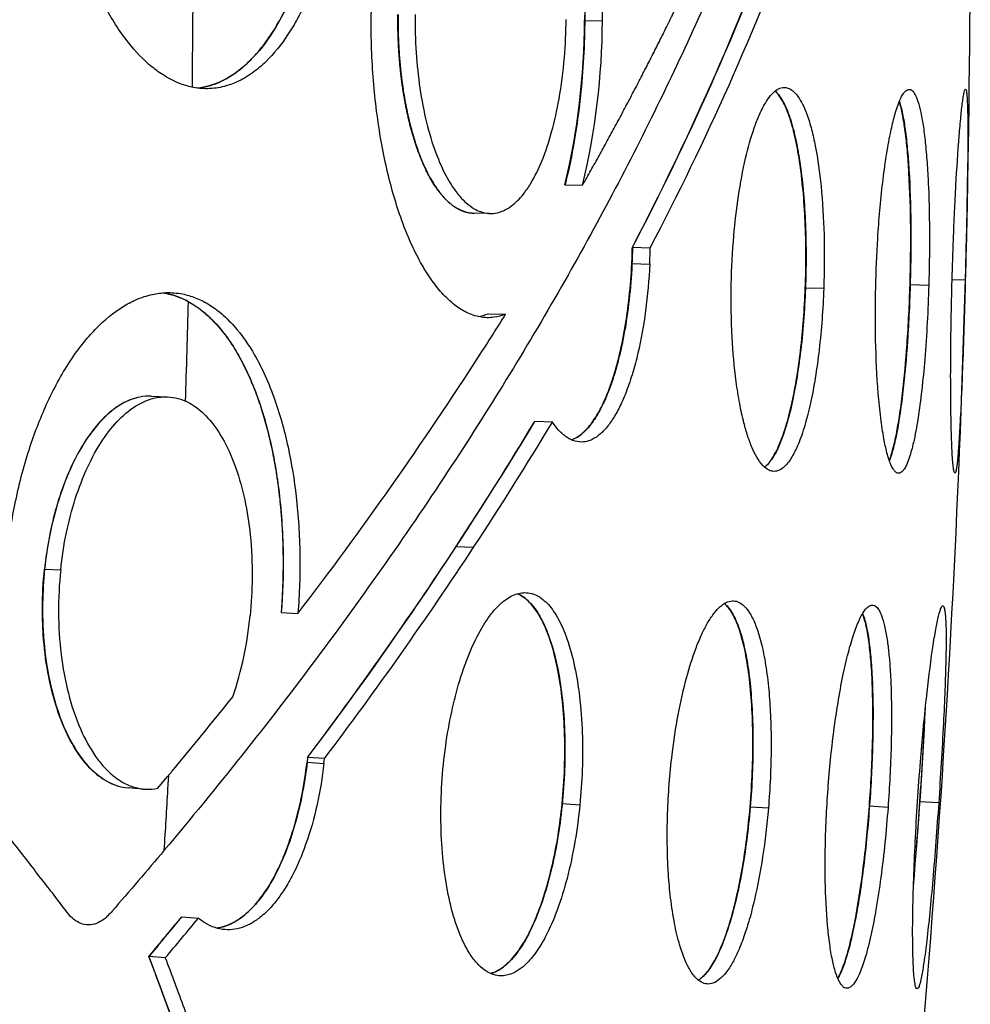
# Model space of a CAD drawing. Header units: millimetres. Extents: x 696 to 1161, y -96 to 347.
# Tile 44 of 55: x 1126 to 1161, y 85 to 122. Entities that reach past the tile are written whole.
import ezdxf

# ---------------------------------------------------------------- set-up
doc = ezdxf.new("R2010")
doc.units = ezdxf.units.MM
doc.header["$MEASUREMENT"] = 0
doc.layers.add('Crea2D$visibili$tangenti', color=7, linetype='Continuous', true_color=0x000000)

msp = doc.modelspace()

# ---------------------------------------------------------------- linework, layer by layer
at = {"layer": 'Crea2D$visibili$tangenti'}
for p, q in [((1146.644, 121.68), (1147.308, 121.674)), ((1145.906, 115.538), (1146.568, 115.524)), ((1143.073, 114.466), (1142.46, 114.481)), ((1142.478, 114.48), (1142.53, 114.481)), ((1148.43, 113.203), (1149.1, 113.185)), ((1148.409, 112.593), (1149.08, 112.574)), ((1155.588, 111.655), (1154.898, 111.674)), ((1159.517, 111.775), (1158.815, 111.795)), ((1160.884, 111.974), (1160.388, 111.988)), ((1143.035, 110.715), (1143.689, 110.693)), ((1130.437, 107.629), (1131.043, 107.604)), ((1145.438, 106.658), (1144.778, 106.685)), ((1141.841, 102.009), (1142.492, 101.976)), ((1126.442, 101.162), (1127.046, 101.127)), ((1135.292, 99.533), (1135.923, 99.496)), ((1136.279, 94.113), (1136.26, 93.933)), ((1136.913, 94.068), (1136.279, 94.113)), ((1136.893, 93.888), (1136.913, 94.068)), ((1136.26, 93.933), (1136.893, 93.888)), ((1131.059, 92.923), (1131.089, 93.449)), ((1130.123, 92.931), (1129.565, 92.974)), ((1146.465, 92.331), (1145.803, 92.378)), ((1153.517, 92.209), (1152.833, 92.256)), ((1157.992, 92.239), (1157.294, 92.286)), ((1159.887, 92.408), (1159.184, 92.455)), ((1131.578, 88.15), (1132.197, 88.096)), ((1130.687, 87.078), (1130.344, 86.67)), ((1130.959, 86.614), (1130.344, 86.67)), ((1130.344, 86.67), (1130.609, 85.963))]:
    msp.add_line(p, q, dxfattribs=at)
for centre, radius, start, end in [((1053.889, 162.647), 106.689, 332.39085, 339.6429), ((1053.923, 162.635), 106.659, 332.38916, 339.64339), ((1054.524, 162.725), 106.765, 332.3537, 339.61294), ((670.852, 125.437), 490.219, 354.21375, 359.89611), ((572.89, 125.456), 559.116, 359.35771, 359.75234), ((1119.707, 121.8), 26.937, 346.5583, 359.7441), ((1120.405, 121.791), 26.904, 346.5303, 359.7518), ((1126.735, 113.625), 21.699, 357.2736, 358.8847), ((1127.173, 113.615), 21.931, 357.2791, 358.8752), ((1130.407, 108.608), 2.923, 61.0027, 78.1619), ((573.074, 125.452), 558.932, 358.15354, 358.53523), ((1142.363, 112.385), 1.801, 279.4514, 291.918), ((1142.368, 112.387), 1.803, 279.373, 291.917), ((1027.768, 183.198), 136.728, 327.23517, 327.97543), ((1016.915, 190.365), 149.733, 322.63611, 327.17637), ((1020.335, 181.664), 145.291, 322.94417, 328.93159), ((1028.258, 176.621), 135.897, 326.69932, 329.02749), ((1028.829, 176.758), 136.058, 326.65787, 328.98767), ((1015.647, 184.986), 151.031, 323.00911, 326.67388), ((1016.149, 185.183), 151.281, 322.96563, 326.63153), ((1120.558, 100.708), 13.635, 341.4908, 354.5239), ((997.096, 205.565), 174.712, 319.87014, 321.32156), ((990.288, 103.988), 169.294, 355.01959, 357.2934), ((996.813, 103.598), 162.753, 356.07399, 357.28819), ((573.76, 125.42), 558.246, 356.42796, 356.66278), ((995.195, 103.583), 164.366, 355.04052, 356.11788), ((993.224, 202.284), 179.359, 319.86452, 320.48022), ((993.384, 202.13), 179.134, 320.03916, 320.48502), ((993.437, 202.732), 179.988, 319.82367, 320.43847), ((910.787, 3.67), 234.725, 16.07074, 20.70784), ((906.769, 2.208), 238.997, 17.3388, 20.51453)]:
    msp.add_arc(centre, radius, start, end, dxfattribs=at)
for points, degree, knots in [([(1130.921, 90.639), (1130.277, 89.874), (1129.576, 89.055), (1128.825, 88.195), (1128.636, 88.027), (1128.397, 87.889), (1128.089, 87.831), (1127.786, 87.883), (1127.519, 88.048), (1127.36, 88.221), (1127.104, 88.558), (1126.767, 88.999), (1126.113, 89.846), (1124.99, 91.285), (1122.813, 94.009), (1118.142, 99.618), (1111.002, 107.545), (1101.682, 116.982), (1091.165, 126.803), (1079.626, 136.75), (1065.787, 147.804), (1054.991, 155.765), (1047.701, 160.887), (1046.044, 162.039), (1045.332, 162.531), (1045.199, 162.622), (1045.041, 162.727), (1044.8, 162.856), (1044.502, 162.966), (1044.194, 163.039), (1043.988, 163.056), (1043.88, 163.059)], 3, [0, 0, 0, 0, 3.000916, 3.232251, 3.42652, 3.755958, 4.052501, 4.351201, 4.661742, 4.978667, 5.055849, 5.929025, 6.645281, 8.264584, 11.407701, 17.104682, 30.161773, 43.402102, 56.886875, 73.321545, 89.09621, 110.013299, 113.553666, 115.825044, 116.06888, 116.149656, 116.309189, 116.637447, 116.966292, 117.260036, 117.585105, 117.585105, 117.585105, 117.585105]), ([(1146.568, 115.524), (1147.718, 117.552), (1148.804, 119.58), (1149.828, 121.606), (1153.028, 128.354), (1155.518, 135.065), (1156.908, 139.727), (1157.95, 144.349), (1158.651, 148.93)], 5, [0.7, 0.7, 0.7, 0.7, 0.7, 0.7, 35.47815, 35.47815, 35.47815, 116.640316, 116.640316, 116.640316, 116.640316, 116.640316, 116.640316]), ([(1158.388, 147.321), (1158.06, 144.891), (1157.19, 140.108), (1155.266, 132.966), (1152.747, 125.889), (1149.621, 118.82), (1145.94, 111.841), (1141.619, 104.792), (1136.621, 97.673), (1132.886, 92.977), (1130.922, 90.641)], 3, [0, 0, 0, 0, 7.357613, 14.569197, 22.174189, 29.875979, 37.743102, 45.831317, 54.667219, 63.824621, 63.824621, 63.824621, 63.824621]), ([(1147.308, 121.674), (1147.317, 122.422), (1147.281, 123.889), (1147.071, 126.032), (1146.721, 127.954), (1146.302, 129.436), (1145.91, 130.444), (1145.587, 131.111), (1145.269, 131.646), (1144.934, 132.101), (1144.557, 132.499), (1144.157, 132.8), (1143.708, 133.006), (1143.245, 133.091), (1142.776, 133.034), (1142.315, 132.856), (1141.897, 132.581), (1141.497, 132.209), (1141.135, 131.78), (1140.786, 131.27), (1140.426, 130.632), (1139.949, 129.597), (1139.439, 128.081), (1139.001, 126.102), (1138.736, 124.032), (1138.668, 122.632), (1138.66, 121.96)], 3, [0, 0, 0, 0, 2.241578, 4.400271, 6.454386, 8.097777, 9.015393, 9.696236, 10.317585, 10.88081, 11.389463, 11.958683, 12.373627, 12.864527, 13.356451, 13.773586, 14.341535, 14.847703, 15.407505, 16.024162, 16.698814, 17.604743, 19.439294, 21.488522, 23.677766, 25.693078, 25.693078, 25.693078, 25.693078]), ([(1142.839, 133.029), (1142.974, 133.005), (1143.247, 132.92), (1143.658, 132.685), (1144.048, 132.348), (1144.42, 131.91), (1144.759, 131.402), (1145.215, 130.55), (1145.676, 129.348), (1146.127, 127.638), (1146.429, 125.836), (1146.619, 123.787), (1146.652, 122.437), (1146.644, 121.68)], 3, [0, 0, 0, 0, 0.412201, 0.851331, 1.413211, 1.953156, 2.570817, 3.242436, 4.849293, 6.423196, 8.544323, 10.322602, 12.593792, 12.593792, 12.593792, 12.593792]), ([(1142.842, 133.03), (1143.024, 132.997), (1143.394, 132.865), (1143.907, 132.5), (1144.388, 131.976), (1144.835, 131.297), (1145.245, 130.472), (1145.642, 129.434), (1145.985, 128.23), (1146.367, 126.385), (1146.638, 123.982), (1146.681, 121.05), (1146.497, 118.694), (1146.214, 116.868), (1146.029, 116.002), (1145.912, 115.538)], 3, [0, 0, 0, 0, 0.55355, 1.167814, 1.871164, 2.679638, 3.599854, 4.631593, 6.010491, 7.352334, 10.281447, 13.252696, 16.14233, 17.360414, 18.795837, 18.795837, 18.795837, 18.795837]), ([(1137.686, 130.634), (1137.7, 129.887), (1137.661, 128.416), (1137.404, 126.266), (1136.969, 124.332), (1136.446, 122.842), (1135.957, 121.828), (1135.447, 120.975), (1134.906, 120.292), (1134.262, 119.733), (1133.761, 119.423), (1133.202, 119.207), (1132.629, 119.111), (1132.051, 119.153), (1131.477, 119.317), (1130.954, 119.579), (1130.272, 120.071), (1129.464, 120.927), (1128.61, 122.292), (1127.877, 124.014), (1127.323, 125.989), (1126.984, 128.057), (1126.893, 129.459), (1126.88, 130.13)], 3, [0, 0, 0, 0, 2.240111, 4.409729, 6.488447, 8.177754, 9.138733, 9.861643, 11.158796, 11.738758, 12.410937, 12.917857, 13.529794, 14.141121, 14.646676, 15.312672, 15.885727, 17.165137, 18.821155, 20.698731, 22.766855, 24.961922, 26.977052, 26.977052, 26.977052, 26.977052]), ([(1137.056, 130.626), (1137.07, 129.867), (1137.03, 128.372), (1136.766, 126.206), (1136.321, 124.258), (1135.715, 122.561), (1134.978, 121.162), (1134.096, 120.069), (1133.142, 119.384), (1132.462, 119.187), (1132.162, 119.156)], 3, [0, 0, 0, 0, 2.27811, 4.481741, 6.538641, 8.262012, 9.879078, 11.264525, 12.45029, 13.35651, 13.35651, 13.35651, 13.35651]), ([(1132.273, 119.171), (1132.985, 119.278), (1133.677, 119.631), (1134.314, 120.222), (1135.708, 122.146), (1136.601, 124.946), (1136.937, 126.789), (1137.087, 128.711), (1137.05, 130.626)], 5, [97.584292, 97.584292, 97.584292, 97.584292, 97.584292, 97.584292, 110.449444, 110.449444, 110.449444, 129.515844, 129.515844, 129.515844, 129.515844, 129.515844, 129.515844]), ([(1143.689, 110.693), (1143.549, 110.638), (1143.235, 110.553), (1142.725, 110.567), (1142.225, 110.742), (1141.737, 111.056), (1141.292, 111.484), (1140.869, 112.028), (1140.486, 112.653), (1140.106, 113.424), (1139.762, 114.295), (1139.351, 115.604), (1138.968, 117.354), (1138.699, 119.603), (1138.65, 121.164), (1138.66, 121.96)], 3, [0, 0, 0, 0, 0.452242, 0.968369, 1.511087, 2.024069, 2.69998, 3.356169, 4.087905, 4.895983, 5.93262, 6.896781, 9.006918, 11.299763, 13.687262, 13.687262, 13.687262, 13.687262]), ([(1142.182, 114.522), (1141.87, 114.61), (1141.563, 114.809), (1141.271, 115.116), (1140.508, 116.249), (1139.973, 117.981), (1139.749, 119.249), (1139.644, 120.583), (1139.66, 121.914)], 5, [-20.929978, -20.929978, -20.929978, -20.929978, -20.929978, -20.929978, -13.601492, -13.601492, -13.601492, 0, 0, 0, 0, 0, 0]), ([(1139.666, 121.914), (1139.654, 120.877), (1139.714, 119.837), (1139.849, 118.843), (1140.302, 116.786), (1141.023, 115.34), (1141.485, 114.78), (1141.973, 114.494), (1142.46, 114.481)], 5, [-69.306747, -69.306747, -69.306747, -69.306747, -69.306747, -69.306747, -61.679102, -61.679102, -61.679102, -51.959434, -51.959434, -51.959434, -51.959434, -51.959434, -51.959434]), ([(1140.303, 121.909), (1140.298, 121.433), (1140.322, 120.511), (1140.464, 119.157), (1140.704, 117.901), (1141.04, 116.773), (1141.389, 115.977), (1141.714, 115.437), (1141.95, 115.123), (1142.222, 114.844), (1142.477, 114.653), (1142.766, 114.515), (1143.06, 114.451), (1143.357, 114.475), (1143.648, 114.575), (1143.905, 114.732), (1144.149, 114.949), (1144.39, 115.223), (1144.722, 115.71), (1145.093, 116.486), (1145.442, 117.552), (1145.724, 118.843), (1145.901, 120.251), (1145.948, 121.247), (1145.954, 121.723)], 3, [0, 0, 0, 0, 1.430236, 2.764057, 4.080825, 5.263428, 6.289531, 6.680606, 7.15089, 7.467046, 7.845353, 8.102859, 8.424244, 8.739736, 8.985732, 9.341663, 9.63747, 9.962617, 10.435992, 11.401015, 12.533885, 13.796583, 15.359883, 16.787081, 16.787081, 16.787081, 16.787081]), ([(1152.226, 113.634), (1152.269, 114.133), (1152.381, 115.105), (1152.629, 116.456), (1152.904, 117.457), (1153.165, 118.142), (1153.366, 118.549), (1153.58, 118.864), (1153.78, 119.065), (1154.003, 119.186), (1154.243, 119.182), (1154.458, 119.046), (1154.64, 118.836), (1154.811, 118.538), (1154.984, 118.122), (1155.141, 117.6), (1155.34, 116.706), (1155.517, 115.395), (1155.621, 113.609), (1155.613, 112.328), (1155.588, 111.655)], 3, [0, 0, 0, 0, 1.502872, 2.933693, 4.11734, 4.611972, 5.132158, 5.475986, 5.75251, 5.975764, 6.223119, 6.442574, 6.717603, 7.057531, 7.466008, 8.069191, 8.68936, 10.213966, 12.032493, 14.054377, 14.054377, 14.054377, 14.054377]), ([(1153.773, 119.044), (1153.819, 119.004), (1153.92, 118.893), (1154.047, 118.697), (1154.177, 118.438), (1154.349, 118.002), (1154.526, 117.354), (1154.692, 116.467), (1154.817, 115.459), (1154.927, 113.936), (1154.942, 111.937), (1154.811, 109.934), (1154.606, 108.392), (1154.412, 107.357), (1154.188, 106.49), (1153.969, 105.882), (1153.79, 105.506), (1153.658, 105.283), (1153.523, 105.104), (1153.425, 105.008), (1153.375, 104.969)], 3, [0, 0, 0, 0, 0.181735, 0.449364, 0.697952, 1.05202, 1.852052, 2.71104, 3.75888, 4.89556, 7.292378, 9.74938, 10.913966, 11.957355, 12.906776, 13.598657, 13.894398, 14.155012, 14.375265, 14.564661, 14.564661, 14.564661, 14.564661]), ([(1154.898, 111.674), (1154.914, 112.101), (1154.928, 112.931), (1154.901, 114.153), (1154.825, 115.312), (1154.7, 116.378), (1154.532, 117.303), (1154.352, 117.971), (1154.186, 118.403), (1154.059, 118.665), (1153.929, 118.874), (1153.822, 118.995), (1153.77, 119.041)], 3, [0, 0, 0, 0, 1.281687, 2.48862, 3.66764, 4.76266, 5.707342, 6.486877, 6.83529, 7.093547, 7.362021, 7.572521, 7.572521, 7.572521, 7.572521]), ([(1157.608, 113.529), (1157.652, 114.228), (1157.74, 115.256), (1157.915, 116.565), (1158.058, 117.377), (1158.21, 118.043), (1158.345, 118.491), (1158.471, 118.788), (1158.558, 118.942), (1158.643, 119.049), (1158.743, 119.117), (1158.89, 119.095), (1159.014, 118.91), (1159.129, 118.626), (1159.233, 118.2), (1159.325, 117.663), (1159.402, 117.004), (1159.464, 116.255), (1159.525, 115.107), (1159.553, 113.606), (1159.535, 112.382), (1159.517, 111.775)], 3, [0, 0, 0, 0, 2.099411, 3.094935, 3.961569, 4.570991, 5.144119, 5.36346, 5.538422, 5.672351, 5.773127, 5.888667, 6.087628, 6.397816, 6.830318, 7.38245, 8.045805, 8.809163, 9.642407, 11.492317, 13.313888, 13.313888, 13.313888, 13.313888]), ([(1160.438, 113.485), (1160.452, 113.835), (1160.48, 114.511), (1160.546, 115.81), (1160.622, 116.995), (1160.711, 118.034), (1160.763, 118.516), (1160.806, 118.822), (1160.833, 118.976), (1160.859, 119.072), (1160.875, 119.106), (1160.891, 119.116)], 3, [0, 0, 0, 0, 1.053962, 2.033018, 3.905626, 4.62311, 5.164775, 5.363358, 5.550892, 5.633445, 5.663151, 5.663151, 5.663151, 5.663151]), ([(1160.891, 119.116), (1160.902, 119.112), (1160.919, 119.068), (1160.933, 118.981), (1160.949, 118.824), (1160.966, 118.501), (1160.978, 117.98), (1160.982, 116.766), (1160.954, 114.75), (1160.912, 112.976), (1160.884, 111.974)], 3, [0, 0, 0, 0, 0.03191, 0.136721, 0.265858, 0.504964, 1.10679, 1.830827, 4.146738, 7.154146, 7.154146, 7.154146, 7.154146]), ([(1158.417, 118.659), (1158.439, 118.593), (1158.483, 118.437), (1158.562, 118.084), (1158.645, 117.565), (1158.722, 116.868), (1158.808, 115.699), (1158.859, 114.036), (1158.838, 111.9), (1158.741, 109.804), (1158.596, 108.127), (1158.445, 106.963), (1158.321, 106.238), (1158.197, 105.68), (1158.097, 105.352), (1158.043, 105.212)], 3, [0, 0, 0, 0, 0.210315, 0.485875, 1.083652, 1.785309, 2.589719, 4.598458, 6.776176, 8.998552, 10.889746, 11.827231, 12.51874, 13.093611, 13.544357, 13.544357, 13.544357, 13.544357]), ([(1158.815, 111.795), (1158.825, 112.134), (1158.841, 112.843), (1158.844, 114.242), (1158.808, 115.577), (1158.723, 116.785), (1158.646, 117.512), (1158.55, 118.127), (1158.464, 118.493), (1158.414, 118.651)], 3, [0, 0, 0, 0, 1.01717, 2.128095, 4.196647, 5.022621, 5.760988, 6.389713, 6.887307, 6.887307, 6.887307, 6.887307]), ([(1155.588, 111.655), (1155.559, 110.89), (1155.478, 109.771), (1155.284, 108.345), (1155.107, 107.398), (1154.899, 106.566), (1154.671, 105.894), (1154.455, 105.44), (1154.278, 105.168), (1154.125, 104.99), (1153.95, 104.856), (1153.738, 104.797), (1153.504, 104.854), (1153.274, 105.049), (1153.073, 105.346), (1152.894, 105.718), (1152.737, 106.147), (1152.579, 106.7), (1152.432, 107.382), (1152.265, 108.445), (1152.135, 109.936), (1152.108, 111.761), (1152.174, 113.031), (1152.226, 113.634)], 3, [0, 0, 0, 0, 2.294704, 3.364715, 4.315075, 5.184532, 5.934481, 6.441327, 6.690806, 6.905207, 7.143358, 7.346085, 7.547617, 7.844248, 8.232901, 8.62104, 9.079754, 9.603993, 10.343971, 11.171209, 12.832201, 14.829529, 16.645237, 16.645237, 16.645237, 16.645237]), ([(1159.517, 111.775), (1159.489, 110.851), (1159.421, 109.543), (1159.263, 107.875), (1159.127, 106.835), (1158.974, 105.988), (1158.824, 105.412), (1158.701, 105.082), (1158.607, 104.906), (1158.525, 104.801), (1158.435, 104.741), (1158.336, 104.743), (1158.249, 104.81), (1158.17, 104.917), (1158.093, 105.074), (1158.018, 105.276), (1157.926, 105.6), (1157.818, 106.115), (1157.709, 106.856), (1157.589, 108.085), (1157.514, 109.722), (1157.517, 111.656), (1157.57, 112.925), (1157.608, 113.529)], 3, [0, 0, 0, 0, 2.77356, 3.929542, 5.023276, 5.920684, 6.510339, 6.805456, 6.97634, 7.106736, 7.204781, 7.28995, 7.389306, 7.520662, 7.692875, 7.908873, 8.169378, 8.700853, 9.486956, 10.416122, 12.404911, 14.400949, 16.215847, 16.215847, 16.215847, 16.215847]), ([(1160.884, 111.974), (1160.855, 110.922), (1160.81, 109.466), (1160.738, 107.659), (1160.689, 106.627), (1160.641, 105.827), (1160.598, 105.298), (1160.564, 105.004), (1160.54, 104.859), (1160.522, 104.786), (1160.485, 104.738), (1160.446, 104.862), (1160.435, 105.003), (1160.403, 105.284), (1160.389, 105.606), (1160.367, 106.034), (1160.356, 106.522), (1160.343, 107.089), (1160.33, 108.409), (1160.346, 110.549), (1160.399, 112.478), (1160.438, 113.485)], 3, [0, 0, 0, 0, 3.155829, 4.370569, 5.424856, 6.255534, 6.775697, 7.017603, 7.141631, 7.216391, 7.247631, 7.308433, 7.502359, 7.755357, 8.093411, 8.513067, 9.009766, 9.577066, 10.206646, 12.972344, 15.995421, 15.995421, 15.995421, 15.995421]), ([(1148.436, 113.203), (1148.427, 112.767), (1148.384, 111.896), (1148.244, 110.634), (1148.033, 109.453), (1147.765, 108.424), (1147.483, 107.647), (1147.236, 107.13), (1147.029, 106.776), (1146.83, 106.5), (1146.61, 106.268), (1146.399, 106.101), (1146.24, 106.02), (1146.158, 105.992)], 3, [0, 0, 0, 0, 1.307775, 2.613259, 3.808246, 4.904363, 5.800141, 6.285502, 6.622027, 7.029782, 7.304181, 7.577279, 7.835763, 7.835763, 7.835763, 7.835763]), ([(1149.08, 112.574), (1149.052, 111.99), (1148.954, 110.868), (1148.716, 109.513), (1148.454, 108.511), (1148.235, 107.858), (1147.994, 107.29), (1147.743, 106.826), (1147.47, 106.443), (1147.178, 106.152), (1146.884, 105.974), (1146.581, 105.898), (1146.27, 105.929), (1145.947, 106.091), (1145.668, 106.347), (1145.509, 106.554), (1145.438, 106.658)], 3, [0, 0, 0, 0, 1.755215, 3.376098, 4.122188, 4.860198, 5.440673, 5.971157, 6.441235, 6.849142, 7.202707, 7.460045, 7.777207, 8.123433, 8.528027, 8.90576, 8.90576, 8.90576, 8.90576]), ([(1146.155, 105.993), (1146.231, 106.02), (1146.385, 106.097), (1146.676, 106.323), (1147.003, 106.722), (1147.357, 107.358), (1147.67, 108.151), (1147.948, 109.116), (1148.166, 110.182), (1148.328, 111.363), (1148.39, 112.172), (1148.409, 112.593)], 3, [0, 0, 0, 0, 0.239563, 0.515828, 1.098289, 1.778771, 2.695141, 3.648743, 4.790162, 5.957219, 7.222546, 7.222546, 7.222546, 7.222546]), ([(1153.372, 104.972), (1153.421, 105.01), (1153.516, 105.103), (1153.64, 105.267), (1153.773, 105.486), (1153.97, 105.891), (1154.186, 106.509), (1154.397, 107.329), (1154.58, 108.275), (1154.784, 109.73), (1154.868, 110.891), (1154.898, 111.674)], 3, [0, 0, 0, 0, 0.186248, 0.394954, 0.618077, 0.953704, 1.743354, 2.578739, 3.494636, 4.632325, 6.984189, 6.984189, 6.984189, 6.984189]), ([(1158.04, 105.22), (1158.095, 105.363), (1158.194, 105.693), (1158.316, 106.244), (1158.434, 106.935), (1158.582, 108.052), (1158.727, 109.694), (1158.793, 111.052), (1158.815, 111.795)], 3, [0, 0, 0, 0, 0.460503, 1.02955, 1.694975, 2.562695, 4.408784, 6.63914, 6.63914, 6.63914, 6.63914]), ([(1125.031, 101.591), (1125.101, 102.254), (1125.309, 103.625), (1125.803, 105.549), (1126.491, 107.355), (1127.209, 108.695), (1127.883, 109.626), (1128.516, 110.336), (1129.157, 110.873), (1129.883, 111.263), (1130.429, 111.446), (1131.02, 111.523), (1131.564, 111.48), (1132.093, 111.324), (1132.565, 111.09), (1133.06, 110.739), (1133.686, 110.123), (1134.221, 109.346), (1134.688, 108.439), (1135.151, 107.306), (1135.581, 105.756), (1135.897, 103.782), (1136.026, 101.695), (1135.98, 100.234), (1135.923, 99.496)], 3, [0, 0, 0, 0, 2.000347, 4.15599, 5.952403, 7.786331, 8.704963, 9.394008, 10.638269, 11.198713, 11.854739, 12.359206, 12.979012, 13.481837, 14.00409, 14.555599, 15.29661, 16.630151, 17.370415, 18.356209, 20.297528, 22.18506, 24.345823, 26.565229, 26.565229, 26.565229, 26.565229]), ([(1130.862, 111.495), (1130.964, 111.48), (1131.084, 111.455), (1131.442, 111.356), (1132.026, 111.099), (1132.919, 110.36), (1133.724, 109.209), (1134.424, 107.67), (1134.924, 105.941), (1135.271, 103.871), (1135.402, 101.732), (1135.352, 100.233), (1135.297, 99.533)], 3, [0, 0, 0, 0, 0.310886, 0.366148, 1.112977, 2.208692, 3.808241, 5.295876, 7.269109, 9.194011, 11.583775, 13.689506, 13.689506, 13.689506, 13.689506]), ([(1131.824, 111.164), (1132.499, 110.795), (1133.119, 110.196), (1133.658, 109.4), (1134.688, 107.241), (1135.244, 104.512), (1135.405, 102.875), (1135.421, 101.196), (1135.292, 99.533)], 5, [5.815354, 5.815354, 5.815354, 5.815354, 5.815354, 5.815354, 18.65505, 18.65505, 18.65505, 35.259144, 35.259144, 35.259144, 35.259144, 35.259144, 35.259144]), ([(1130.437, 107.629), (1130.292, 107.635), (1130.033, 107.614), (1129.547, 107.471), (1128.985, 107.141), (1128.341, 106.509), (1127.72, 105.599), (1127.211, 104.503), (1126.79, 103.209), (1126.519, 101.894), (1126.376, 100.524), (1126.354, 99.15), (1126.466, 97.818), (1126.725, 96.49), (1127.093, 95.354), (1127.6, 94.363), (1128.179, 93.628), (1128.837, 93.138), (1129.328, 92.992), (1129.565, 92.974)], 3, [0, 0, 0, 0, 0.434477, 0.773681, 1.51459, 2.36674, 3.468109, 4.806177, 5.981481, 7.543909, 8.82878, 10.109267, 11.662111, 12.831455, 14.164214, 15.234794, 16.158715, 16.953739, 17.667005, 17.667005, 17.667005, 17.667005]), ([(1127.046, 101.127), (1127.095, 101.597), (1127.233, 102.495), (1127.568, 103.788), (1128.014, 104.953), (1128.564, 105.961), (1129.191, 106.76), (1129.769, 107.232), (1130.258, 107.476), (1130.599, 107.579), (1130.974, 107.617), (1131.346, 107.58), (1131.706, 107.459), (1132.162, 107.206), (1132.681, 106.723), (1133.209, 105.916), (1133.64, 104.906), (1133.96, 103.727), (1134.169, 102.352), (1134.234, 100.895), (1134.179, 99.882), (1134.131, 99.407)], 3, [0, 0, 0, 0, 1.417425, 2.723856, 4.002411, 5.151883, 6.160465, 7.034274, 7.3709, 7.793651, 8.098144, 8.498664, 8.907924, 9.22952, 10.057486, 11.013775, 12.108891, 13.339898, 14.671231, 16.27634, 17.710059, 17.710059, 17.710059, 17.710059]), ([(1129.852, 107.559), (1129.631, 107.498), (1129.201, 107.294), (1128.618, 106.81), (1128.085, 106.165), (1127.62, 105.393), (1127.208, 104.489), (1126.737, 103.093), (1126.524, 101.945), (1126.442, 101.162)], 3, [0, 0, 0, 0, 0.686214, 1.413336, 2.260213, 3.187376, 4.110994, 5.237655, 7.600338, 7.600338, 7.600338, 7.600338]), ([(1128.998, 93.111), (1128.772, 93.204), (1128.321, 93.496), (1127.751, 94.137), (1127.241, 95.015), (1126.854, 96.032), (1126.557, 97.233), (1126.395, 98.444), (1126.344, 99.795), (1126.391, 100.674), (1126.442, 101.162)], 3, [0, 0, 0, 0, 0.732354, 1.592077, 2.556577, 3.768785, 4.847643, 6.262561, 7.427696, 8.899689, 8.899689, 8.899689, 8.899689]), ([(1127.046, 101.127), (1126.99, 100.595), (1126.938, 99.538), (1127.032, 97.99), (1127.298, 96.518), (1127.722, 95.229), (1128.213, 94.315), (1128.669, 93.737), (1129.028, 93.397), (1129.428, 93.132), (1129.825, 92.973), (1130.254, 92.906), (1130.533, 92.93), (1130.679, 92.96)], 3, [0, 0, 0, 0, 1.603843, 3.170989, 4.644242, 6.081512, 7.231825, 7.74116, 8.283629, 8.710297, 9.175161, 9.558317, 10.005908, 10.005908, 10.005908, 10.005908]), ([(1141.447, 94.549), (1141.506, 94.975), (1141.65, 95.798), (1141.948, 96.967), (1142.321, 98.029), (1142.691, 98.796), (1143.032, 99.332), (1143.294, 99.666), (1143.571, 99.936), (1143.829, 100.115), (1144.06, 100.225), (1144.292, 100.28), (1144.547, 100.281), (1144.822, 100.203), (1145.078, 100.039), (1145.301, 99.825), (1145.496, 99.572), (1145.748, 99.152), (1146.035, 98.465), (1146.292, 97.496), (1146.478, 96.321), (1146.572, 95.03), (1146.57, 93.672), (1146.509, 92.768), (1146.465, 92.331)], 3, [0, 0, 0, 0, 1.290243, 2.502662, 3.61744, 4.661435, 5.052988, 5.521707, 5.931458, 6.208779, 6.462256, 6.696195, 6.919887, 7.220139, 7.543186, 7.82573, 8.145611, 8.497622, 9.293434, 10.372721, 11.500091, 12.858088, 14.25271, 15.572642, 15.572642, 15.572642, 15.572642]), ([(1144.132, 100.239), (1144.213, 100.205), (1144.371, 100.115), (1144.588, 99.926), (1144.79, 99.684), (1144.974, 99.396), (1145.153, 99.044), (1145.371, 98.501), (1145.595, 97.708), (1145.779, 96.672), (1145.89, 95.519), (1145.922, 94.279), (1145.873, 92.988), (1145.741, 91.691), (1145.532, 90.45), (1145.252, 89.293), (1144.91, 88.266), (1144.522, 87.412), (1144.148, 86.819), (1143.832, 86.46), (1143.53, 86.2), (1143.291, 86.072), (1143.125, 86.029)], 3, [0, 0, 0, 0, 0.260126, 0.544248, 0.85826, 1.204792, 1.567944, 2.040572, 2.96136, 4.034951, 5.194411, 6.431828, 7.7543, 9.06817, 10.341079, 11.529628, 12.635409, 13.584997, 14.339292, 14.732487, 15.017289, 15.531804, 15.531804, 15.531804, 15.531804]), ([(1145.803, 92.378), (1145.847, 92.824), (1145.908, 93.738), (1145.908, 95.071), (1145.816, 96.342), (1145.638, 97.5), (1145.377, 98.499), (1145.08, 99.209), (1144.812, 99.648), (1144.599, 99.911), (1144.373, 100.111), (1144.209, 100.205), (1144.129, 100.238)], 3, [0, 0, 0, 0, 1.34299, 2.747481, 3.998164, 5.163124, 6.257962, 7.091267, 7.46165, 7.798657, 8.104861, 8.362724, 8.362724, 8.362724, 8.362724]), ([(1149.917, 94.227), (1149.977, 94.723), (1150.125, 95.697), (1150.418, 97.016), (1150.725, 98.001), (1150.99, 98.656), (1151.202, 99.083), (1151.42, 99.433), (1151.642, 99.702), (1151.867, 99.885), (1152.097, 99.978), (1152.329, 99.969), (1152.523, 99.864), (1152.705, 99.689), (1152.895, 99.405), (1153.102, 98.935), (1153.293, 98.266), (1153.446, 97.436), (1153.55, 96.525), (1153.611, 95.528), (1153.634, 94.088), (1153.581, 92.962), (1153.517, 92.209)], 3, [0, 0, 0, 0, 1.499228, 2.954086, 4.050304, 4.593216, 5.069768, 5.481816, 5.828464, 6.111609, 6.346396, 6.559974, 6.7904, 6.993303, 7.314898, 7.808095, 8.531376, 9.39743, 10.338373, 11.283067, 12.390807, 14.660145, 14.660145, 14.660145, 14.660145]), ([(1151.87, 99.872), (1151.918, 99.834), (1152.024, 99.728), (1152.155, 99.539), (1152.288, 99.287), (1152.461, 98.861), (1152.634, 98.222), (1152.788, 97.341), (1152.894, 96.318), (1152.964, 94.752), (1152.907, 92.713), (1152.684, 90.692), (1152.403, 89.17), (1152.16, 88.179), (1151.89, 87.33), (1151.596, 86.64), (1151.314, 86.171), (1151.078, 85.909), (1150.953, 85.814), (1150.896, 85.78)], 3, [0, 0, 0, 0, 0.182284, 0.446652, 0.690159, 1.03552, 1.823052, 2.672314, 3.717449, 4.905666, 7.373121, 9.83138, 11.002435, 12.011758, 12.891948, 13.673618, 14.258099, 14.527889, 14.726319, 14.726319, 14.726319, 14.726319]), ([(1152.833, 92.256), (1152.87, 92.697), (1152.925, 93.567), (1152.946, 94.838), (1152.907, 96.039), (1152.811, 97.136), (1152.66, 98.081), (1152.483, 98.769), (1152.318, 99.208), (1152.183, 99.482), (1152.043, 99.698), (1151.928, 99.821), (1151.867, 99.87)], 3, [0, 0, 0, 0, 1.327589, 2.614625, 3.811822, 4.929466, 5.918689, 6.680299, 7.057877, 7.323582, 7.595287, 7.827819, 7.827819, 7.827819, 7.827819]), ([(1155.844, 94.035), (1155.916, 94.745), (1156.049, 95.792), (1156.291, 97.125), (1156.489, 97.993), (1156.671, 98.622), (1156.823, 99.041), (1156.931, 99.292), (1157.038, 99.495), (1157.143, 99.649), (1157.247, 99.755), (1157.374, 99.826), (1157.535, 99.791), (1157.655, 99.627), (1157.773, 99.382), (1157.877, 98.996), (1157.963, 98.524), (1158.027, 97.986), (1158.079, 97.357), (1158.131, 96.204), (1158.125, 94.471), (1158.049, 93.009), (1157.992, 92.239)], 3, [0, 0, 0, 0, 2.142664, 3.165392, 4.063251, 4.812238, 5.127997, 5.401229, 5.62996, 5.815116, 5.959969, 6.072644, 6.239678, 6.414968, 6.657998, 7.068213, 7.596249, 8.107211, 8.686183, 9.493863, 11.566815, 13.884293, 13.884293, 13.884293, 13.884293]), ([(1157.042, 99.493), (1157.068, 99.429), (1157.117, 99.284), (1157.206, 98.941), (1157.29, 98.436), (1157.366, 97.716), (1157.434, 96.526), (1157.439, 94.801), (1157.339, 92.606), (1157.141, 90.41), (1156.902, 88.707), (1156.674, 87.544), (1156.507, 86.863), (1156.354, 86.369), (1156.221, 86.043), (1156.15, 85.901), (1156.115, 85.839)], 3, [0, 0, 0, 0, 0.20951, 0.456709, 1.063837, 1.742349, 2.628289, 4.641045, 6.913443, 9.21962, 11.252805, 12.069868, 12.775887, 13.355831, 13.619056, 13.831646, 13.831646, 13.831646, 13.831646]), ([(1157.294, 92.286), (1157.324, 92.68), (1157.373, 93.471), (1157.43, 94.954), (1157.433, 96.361), (1157.369, 97.608), (1157.294, 98.369), (1157.207, 98.907), (1157.117, 99.269), (1157.064, 99.424), (1157.039, 99.488)], 3, [0, 0, 0, 0, 1.185202, 2.377352, 4.451723, 5.402902, 6.121377, 6.746868, 7.035596, 7.239751, 7.239751, 7.239751, 7.239751]), ([(1159.207, 93.962), (1159.27, 94.749), (1159.4, 96.148), (1159.596, 97.773), (1159.754, 98.784), (1159.843, 99.247), (1159.912, 99.524), (1159.954, 99.659), (1159.992, 99.748), (1160.042, 99.806), (1160.098, 99.737), (1160.104, 99.654), (1160.14, 99.487), (1160.145, 99.276), (1160.164, 98.969), (1160.163, 98.636), (1160.165, 98.207), (1160.152, 97.549), (1160.122, 96.589), (1160.04, 94.812), (1159.955, 93.401), (1159.887, 92.408)], 3, [0, 0, 0, 0, 2.367838, 4.213084, 4.911584, 5.436585, 5.626873, 5.768034, 5.860671, 5.921243, 5.969358, 6.059881, 6.198204, 6.45756, 6.707334, 7.111725, 7.461841, 7.991109, 9.086947, 10.34166, 13.328467, 13.328467, 13.328467, 13.328467]), ([(1146.465, 92.331), (1146.419, 91.874), (1146.296, 90.952), (1146.022, 89.649), (1145.657, 88.447), (1145.28, 87.561), (1144.936, 86.973), (1144.681, 86.624), (1144.427, 86.345), (1144.138, 86.119), (1143.861, 85.987), (1143.606, 85.936), (1143.355, 85.945), (1143.083, 86.033), (1142.803, 86.219), (1142.539, 86.489), (1142.317, 86.807), (1142.128, 87.153), (1141.949, 87.555), (1141.718, 88.209), (1141.488, 89.167), (1141.32, 90.404), (1141.252, 91.747), (1141.288, 93.143), (1141.382, 94.082), (1141.447, 94.549)], 3, [0, 0, 0, 0, 1.375745, 2.791172, 3.989486, 5.141431, 5.672709, 6.02997, 6.437812, 6.800757, 7.125466, 7.352388, 7.574841, 7.87403, 8.20105, 8.573966, 9.002412, 9.363194, 9.755413, 10.321395, 11.44253, 12.705392, 14.063008, 15.474388, 16.890975, 16.890975, 16.890975, 16.890975]), ([(1136.284, 94.112), (1136.24, 93.682), (1136.118, 92.84), (1135.845, 91.669), (1135.487, 90.589), (1135.063, 89.652), (1134.574, 88.876), (1134.066, 88.307), (1133.604, 87.964), (1133.199, 87.789), (1132.978, 87.74), (1132.873, 87.728)], 3, [0, 0, 0, 0, 1.297499, 2.55081, 3.603132, 4.707417, 5.632375, 6.344887, 6.988675, 7.344565, 7.662459, 7.662459, 7.662459, 7.662459]), ([(1153.517, 92.209), (1153.465, 91.6), (1153.331, 90.451), (1153.073, 89.064), (1152.826, 88.101), (1152.625, 87.459), (1152.421, 86.922), (1152.187, 86.438), (1151.963, 86.084), (1151.715, 85.812), (1151.476, 85.656), (1151.222, 85.619), (1150.976, 85.701), (1150.736, 85.917), (1150.529, 86.237), (1150.333, 86.669), (1150.142, 87.258), (1149.968, 88.047), (1149.842, 88.945), (1149.732, 90.28), (1149.718, 92.037), (1149.829, 93.49), (1149.917, 94.227)], 3, [0, 0, 0, 0, 1.833238, 3.468021, 4.229856, 4.81515, 5.483736, 5.952669, 6.426063, 6.736645, 7.051615, 7.269093, 7.487945, 7.80979, 8.222071, 8.62751, 9.229475, 10.075912, 11.051768, 11.947436, 14.091696, 16.317316, 16.317316, 16.317316, 16.317316]), ([(1157.992, 92.239), (1157.927, 91.365), (1157.8, 90.088), (1157.564, 88.512), (1157.372, 87.51), (1157.199, 86.809), (1157.046, 86.329), (1156.938, 86.045), (1156.829, 85.814), (1156.714, 85.638), (1156.614, 85.532), (1156.488, 85.46), (1156.345, 85.49), (1156.242, 85.606), (1156.127, 85.787), (1156.012, 86.106), (1155.897, 86.57), (1155.802, 87.157), (1155.694, 88.142), (1155.623, 89.708), (1155.66, 91.783), (1155.77, 93.297), (1155.844, 94.035)], 3, [0, 0, 0, 0, 2.628022, 3.848649, 4.778962, 5.688786, 6.012442, 6.291575, 6.597948, 6.778883, 6.921032, 7.032444, 7.199917, 7.324939, 7.485922, 7.846993, 8.328875, 8.926196, 9.627716, 11.300671, 13.627144, 15.851496, 15.851496, 15.851496, 15.851496]), ([(1159.887, 92.408), (1159.821, 91.447), (1159.718, 90.08), (1159.562, 88.364), (1159.453, 87.33), (1159.351, 86.53), (1159.266, 86.001), (1159.202, 85.707), (1159.159, 85.561), (1159.125, 85.484), (1159.071, 85.438), (1159.017, 85.537), (1158.999, 85.666), (1158.961, 85.908), (1158.945, 86.213), (1158.923, 86.616), (1158.916, 87.085), (1158.912, 87.632), (1158.925, 88.926), (1159.001, 91.045), (1159.126, 92.958), (1159.207, 93.962)], 3, [0, 0, 0, 0, 2.887459, 4.112069, 5.171462, 6.005201, 6.532186, 6.779006, 6.907638, 6.988746, 7.030849, 7.099585, 7.245002, 7.475833, 7.791736, 8.190137, 8.665913, 9.212804, 9.824323, 12.550111, 15.57356, 15.57356, 15.57356, 15.57356]), ([(1136.893, 93.888), (1136.834, 93.373), (1136.665, 92.346), (1136.268, 90.924), (1135.814, 89.852), (1135.409, 89.153), (1135.082, 88.695), (1134.746, 88.322), (1134.382, 88.022), (1134.027, 87.814), (1133.658, 87.687), (1133.281, 87.648), (1132.903, 87.703), (1132.533, 87.853), (1132.307, 88.007), (1132.197, 88.096)], 3, [0, 0, 0, 0, 1.554212, 3.119205, 4.418754, 5.039796, 5.539091, 6.104343, 6.542327, 6.950687, 7.335055, 7.706301, 8.079391, 8.470799, 8.895521, 8.895521, 8.895521, 8.895521]), ([(1132.978, 87.745), (1133.175, 87.781), (1133.567, 87.935), (1134.087, 88.331), (1134.589, 88.904), (1135.048, 89.64), (1135.466, 90.55), (1135.946, 91.97), (1136.167, 93.131), (1136.26, 93.933)], 3, [0, 0, 0, 0, 0.602439, 1.24489, 1.949033, 2.879702, 3.839546, 4.948607, 7.371555, 7.371555, 7.371555, 7.371555]), ([(1143.123, 86.03), (1143.185, 86.046), (1143.333, 86.099), (1143.555, 86.229), (1143.789, 86.423), (1144.098, 86.76), (1144.448, 87.288), (1144.815, 88.05), (1145.15, 88.97), (1145.54, 90.42), (1145.723, 91.585), (1145.803, 92.378)], 3, [0, 0, 0, 0, 0.192899, 0.468538, 0.770199, 1.099979, 1.839968, 2.662867, 3.63289, 4.773736, 7.164216, 7.164216, 7.164216, 7.164216]), ([(1150.894, 85.782), (1150.941, 85.81), (1151.047, 85.888), (1151.2, 86.045), (1151.358, 86.257), (1151.574, 86.618), (1151.829, 87.181), (1152.099, 87.982), (1152.341, 88.916), (1152.627, 90.351), (1152.766, 91.478), (1152.833, 92.256)], 3, [0, 0, 0, 0, 0.162549, 0.393249, 0.656759, 0.952973, 1.655989, 2.506033, 3.489108, 4.548081, 6.892533, 6.892533, 6.892533, 6.892533]), ([(1156.113, 85.844), (1156.148, 85.905), (1156.213, 86.035), (1156.336, 86.333), (1156.489, 86.811), (1156.654, 87.475), (1156.877, 88.59), (1157.11, 90.196), (1157.24, 91.554), (1157.294, 92.286)], 3, [0, 0, 0, 0, 0.210263, 0.434924, 0.968048, 1.713961, 2.489408, 4.37684, 6.58048, 6.58048, 6.58048, 6.58048]), ([(1130.959, 86.614), (1133.541, 79.779), (1135.829, 72.972), (1137.815, 66.201), (1142.843, 46.036), (1145.022, 26.415), (1145.158, 13.662), (1143.952, 1.34), (1141.436, -10.455)], 5, [0.7, 0.7, 0.7, 0.7, 0.7, 0.7, 84.159733, 84.159733, 84.159733, 251.153934, 251.153934, 251.153934, 251.153934, 251.153934, 251.153934]), ([(1127.905, 83.807), (1127.627, 83.886), (1127.089, 84.034), (1125.967, 84.316), (1123.883, 84.771), (1120.531, 85.311), (1115.906, 85.807), (1112.528, 86.046), (1110.676, 86.16)], 3, [0, 0, 0, 0, 0.867897, 1.672321, 3.471741, 7.2645, 11.854147, 17.422172, 17.422172, 17.422172, 17.422172])]:
    msp.add_open_spline(points, degree=degree, knots=knots, dxfattribs=at)

doc.saveas('drawing.dxf')
